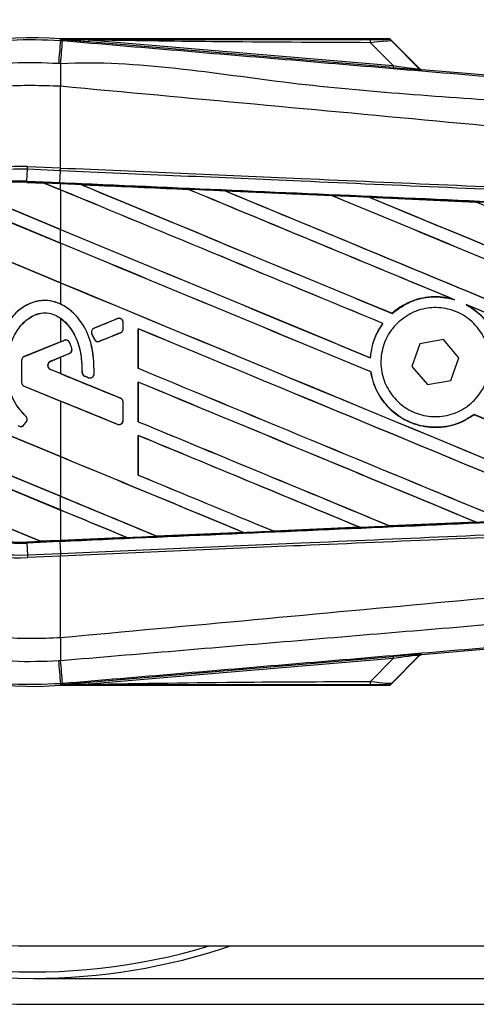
# Model space of a CAD drawing. Header units: millimetres. Extents: x 0 to 420, y 0 to 297.
# Tile 20 of 56: x 63.5 to 67.65, y 256.01 to 264.96. Entities that reach past the tile are written whole.
import ezdxf

# ---------------------------------------------------------------- set-up
doc = ezdxf.new("R2010")
doc.units = ezdxf.units.MM

msp = doc.modelspace()

# ---------------------------------------------------------------- linework, layer by layer
at = {"color": 7, "linetype": 'Continuous', "lineweight": 25}
for p, q in [((63.8719, 264.7723), (63.8731, 264.7861)), ((63.8719, 264.7723), (63.8911, 264.7707)), ((63.8731, 264.7861), (63.8737, 264.786)), ((63.8794, 264.7798), (63.8737, 264.786)), ((63.8737, 264.786), (63.8737, 264.786)), ((63.8793, 264.7804), (63.8737, 264.786)), ((66.8634, 264.786), (63.8737, 264.786)), ((63.8794, 264.7798), (63.8793, 264.7804)), ((64.1303, 264.7765), (64.1288, 264.7586)), ((64.1303, 264.7765), (66.8982, 264.5431)), ((67.1354, 264.5194), (66.8725, 264.7823)), ((66.8967, 264.5252), (64.1288, 264.7586)), ((66.8982, 264.5431), (66.6908, 264.7518)), ((66.8847, 264.7658), (67.1336, 264.5153)), ((66.8982, 264.5431), (66.8967, 264.5252)), ((67.1336, 264.5153), (67.1354, 264.5194)), ((67.1575, 264.5091), (67.1556, 264.5051)), ((67.1575, 264.5091), (74.1535, 263.9192)), ((63.8718, 264.3553), (63.8716, 264.3553)), ((63.8718, 263.6128), (63.8718, 264.3553)), ((63.5711, 263.6008), (63.5721, 263.6258)), ((63.5721, 263.6258), (63.8718, 263.6128)), ((63.8707, 263.5877), (63.8718, 263.6128)), ((63.8724, 263.6127), (63.8718, 263.6128)), ((63.5664, 263.4935), (63.5711, 263.6008)), ((63.8707, 263.5877), (63.5711, 263.6008)), ((63.8666, 263.4804), (63.8713, 263.5877)), ((63.8713, 263.5877), (63.8707, 263.5877)), ((63.5659, 263.4832), (63.5664, 263.4935)), ((63.5659, 263.4832), (63.7233, 263.4763)), ((63.5659, 263.4831), (63.5659, 263.4832)), ((63.7233, 263.4763), (63.5659, 263.4831)), ((63.5659, 263.4831), (63.5659, 263.4821)), ((63.5659, 263.4821), (63.7246, 263.4752)), ((63.5664, 263.4935), (63.8666, 263.4804)), ((63.8662, 263.4701), (63.7233, 263.4763)), ((63.8718, 263.4148), (63.7233, 263.4763)), ((63.7246, 263.4752), (63.7233, 263.4763)), ((63.7246, 263.4752), (63.8718, 263.4142)), ((63.8662, 263.4701), (63.8666, 263.4804)), ((63.8718, 263.4698), (63.8662, 263.4701)), ((63.8718, 263.4148), (63.8718, 263.4698)), ((64.0604, 263.4616), (64.0603, 263.4616)), ((64.0604, 263.4616), (64.0646, 263.4604)), ((63.8718, 262.9297), (62.8506, 263.3527)), ((62.8512, 263.3518), (63.8718, 262.9291)), ((63.0102, 263.4114), (63.8718, 263.0545)), ((63.8718, 263.0551), (63.0125, 263.411)), ((63.8718, 263.4142), (63.8718, 263.0551)), ((65.0326, 263.419), (65.0327, 263.419)), ((65.0339, 263.4179), (65.0327, 263.419)), ((65.3702, 263.4042), (66.3422, 263.3615)), ((65.3703, 263.4042), (65.3702, 263.4042)), ((65.3703, 263.4042), (65.3745, 263.403)), ((66.3422, 263.3615), (66.3423, 263.3614)), ((66.3436, 263.3603), (66.3423, 263.3614)), ((66.6813, 263.3465), (67.6521, 263.3036)), ((66.6816, 263.3464), (66.6813, 263.3465)), ((66.6816, 263.3464), (66.6857, 263.3452)), ((67.6521, 263.3036), (67.6524, 263.3035)), ((67.6536, 263.3024), (67.6524, 263.3035)), ((62.4914, 263.1412), (63.8718, 262.5694)), ((63.8718, 262.57), (62.493, 263.1411)), ((63.8718, 262.9297), (63.8718, 263.0545)), ((63.8718, 262.9291), (63.8718, 262.57)), ((63.8718, 262.5694), (63.8718, 262.3764)), ((67.4412, 262.4202), (67.4545, 262.4153)), ((67.5613, 262.371), (67.5742, 262.3651)), ((66.8878, 262.2908), (66.8872, 262.2916)), ((63.8718, 262.2477), (63.8718, 262.0325)), ((64.3886, 262.2429), (64.1784, 262.1571)), ((64.3886, 262.2429), (64.3884, 262.2434)), ((64.442, 262.1513), (64.442, 262.207)), ((64.442, 262.207), (64.4426, 262.207)), ((64.4426, 262.1513), (64.4426, 262.207)), ((66.8034, 262.1995), (66.8047, 262.1995)), ((64.1574, 262.1059), (64.1569, 262.1057)), ((64.1773, 262.0583), (64.1569, 262.1057)), ((64.1574, 262.1059), (64.1778, 262.0585)), ((64.1784, 262.1571), (64.1782, 262.1576)), ((64.2281, 262.0379), (64.4179, 262.1154)), ((64.4179, 262.1154), (64.4181, 262.1149)), ((64.442, 262.1513), (64.4426, 262.1513)), ((64.5784, 262.1518), (64.5784, 261.7916)), ((64.5794, 262.1509), (64.5784, 262.1518)), ((64.5794, 261.7917), (64.5794, 262.1509)), ((63.8718, 262.0325), (63.5426, 261.8981)), ((63.9059, 262.0459), (63.5428, 261.8976)), ((63.9059, 262.0459), (63.9057, 262.0463)), ((63.9564, 262.0247), (63.9569, 262.0249)), ((64.1778, 262.0585), (64.1773, 262.0583)), ((64.2281, 262.0379), (64.2283, 262.0374)), ((67.1406, 262.0145), (67.0673, 261.8093)), ((67.355, 262.0536), (67.1406, 262.0145)), ((67.4961, 261.8875), (67.355, 262.0536)), ((63.781, 261.8554), (63.9526, 261.9255)), ((63.9526, 261.9255), (63.9528, 261.925)), ((63.975, 261.9727), (63.9755, 261.9728)), ((63.8718, 260.9892), (61.8584, 261.8232)), ((61.8594, 261.8222), (63.8718, 260.9887)), ((63.5181, 261.8617), (63.5181, 261.6651)), ((63.5186, 261.8617), (63.5181, 261.8617)), ((63.5186, 261.8617), (63.5186, 261.6651)), ((63.5428, 261.8976), (63.5426, 261.8981)), ((63.781, 261.8554), (63.7812, 261.8549)), ((63.7812, 261.8549), (63.8718, 261.8919)), ((63.8718, 261.8919), (63.8718, 261.7433)), ((66.6907, 261.8873), (66.6897, 261.8882)), ((67.4227, 261.6823), (67.4961, 261.8875)), ((63.781, 261.7798), (63.7812, 261.7803)), ((64.4179, 261.5197), (63.781, 261.7798)), ((63.8718, 261.7433), (63.7812, 261.7803)), ((64.0679, 261.757), (64.0674, 261.757)), ((64.179, 261.7407), (64.1795, 261.7407)), ((64.5784, 261.7916), (64.5794, 261.7917)), ((66.6951, 261.7593), (66.6961, 261.7594)), ((67.0673, 261.8093), (67.2083, 261.6432)), ((63.5186, 261.6651), (63.5181, 261.6651)), ((64.0917, 261.7213), (64.0915, 261.7208)), ((64.0917, 261.7213), (64.1253, 261.7072)), ((64.1253, 261.7072), (64.1251, 261.7067)), ((64.5784, 261.6667), (64.5784, 261.3065)), ((64.5794, 261.6658), (64.5784, 261.6667)), ((64.5794, 261.3066), (64.5794, 261.6658)), ((67.2083, 261.6432), (67.4227, 261.6823)), ((63.5428, 261.6292), (63.5426, 261.6288)), ((63.5426, 261.6288), (63.8718, 261.4944)), ((63.5428, 261.6292), (64.3886, 261.2839)), ((63.8718, 261.4944), (63.8718, 260.9892)), ((64.4179, 261.5197), (64.4181, 261.5202)), ((64.442, 261.3198), (64.442, 261.4838)), ((64.442, 261.4838), (64.4426, 261.4838)), ((64.4426, 261.3198), (64.4426, 261.4838)), ((61.9095, 261.4418), (63.8718, 260.629)), ((63.8718, 260.6295), (61.9106, 261.4419)), ((67.6332, 261.371), (67.6338, 261.3702)), ((63.8718, 260.5041), (61.9532, 261.2988)), ((61.9548, 261.2976), (63.8718, 260.5036)), ((63.5395, 261.277), (63.561, 261.3027)), ((63.5395, 261.277), (63.5399, 261.2767)), ((63.5399, 261.2767), (63.5614, 261.3024)), ((63.5566, 261.3568), (63.557, 261.3572)), ((63.561, 261.3027), (63.5614, 261.3024)), ((64.3886, 261.2839), (64.3884, 261.2834)), ((64.442, 261.3198), (64.4426, 261.3198)), ((64.5784, 261.3065), (64.5794, 261.3066)), ((64.5784, 261.1816), (64.5784, 260.8214)), ((64.5794, 261.1807), (64.5784, 261.1816)), ((64.5794, 260.8215), (64.5794, 261.1807)), ((63.8718, 260.9887), (63.8718, 260.6295)), ((62.2129, 260.831), (63.6903, 260.219)), ((63.6893, 260.22), (62.2143, 260.831)), ((64.5784, 260.8214), (64.5794, 260.8215)), ((63.8718, 260.5041), (63.8718, 260.629)), ((63.8718, 260.5036), (63.8718, 260.228)), ((67.6516, 260.3931), (66.8681, 260.3585)), ((67.648, 260.3941), (67.6513, 260.3932)), ((67.6513, 260.3932), (67.6516, 260.3931)), ((64.7497, 260.2654), (65.5357, 260.2999)), ((65.5358, 260.2998), (64.7497, 260.2653)), ((65.5323, 260.3007), (65.5357, 260.2999)), ((65.5357, 260.2999), (65.5358, 260.2998)), ((65.8089, 260.3119), (65.8079, 260.3128)), ((65.809, 260.3118), (65.8089, 260.3119)), ((66.594, 260.3464), (65.809, 260.3118)), ((66.5905, 260.3473), (66.5938, 260.3465)), ((66.5938, 260.3465), (66.594, 260.3464)), ((66.868, 260.3586), (66.867, 260.3595)), ((66.8681, 260.3585), (66.868, 260.3586)), ((63.5659, 260.2136), (63.6903, 260.219)), ((63.5659, 260.2136), (63.5664, 260.2033)), ((63.8666, 260.2164), (63.5664, 260.2033)), ((63.5664, 260.2033), (63.5711, 260.0959)), ((63.6893, 260.22), (63.8718, 260.228)), ((63.6903, 260.219), (63.6893, 260.22)), ((63.8662, 260.2267), (63.6903, 260.219)), ((63.6903, 260.219), (63.8662, 260.2267)), ((63.8718, 260.2269), (63.8662, 260.2267)), ((63.8662, 260.2267), (63.8662, 260.2267)), ((63.8666, 260.2164), (63.8713, 260.1091)), ((64.477, 260.2534), (63.8718, 260.2269)), ((64.4735, 260.2543), (64.4769, 260.2534)), ((64.4769, 260.2534), (64.477, 260.2534)), ((64.7497, 260.2654), (64.7487, 260.2663)), ((64.7497, 260.2653), (64.7497, 260.2654)), ((63.5711, 260.0959), (63.8707, 260.109)), ((63.5711, 260.0959), (63.5721, 260.0709)), ((63.8718, 260.084), (63.5721, 260.0709)), ((63.8707, 260.109), (63.8713, 260.1091)), ((63.8707, 260.109), (63.8718, 260.084)), ((63.8718, 260.084), (63.8724, 260.084)), ((63.8718, 259.3414), (63.8718, 260.084)), ((74.1535, 259.7775), (67.1575, 259.1876)), ((63.8718, 259.3414), (63.8716, 259.3414)), ((64.1288, 258.9381), (66.8967, 259.1715)), ((66.8982, 259.1536), (64.1303, 258.9202)), ((66.6908, 258.9449), (66.8982, 259.1536)), ((66.8725, 258.9144), (67.1354, 259.1774)), ((67.1336, 259.1814), (66.8847, 258.931)), ((66.8967, 259.1715), (66.8982, 259.1536)), ((67.1354, 259.1774), (67.1336, 259.1814)), ((67.1556, 259.1917), (67.1575, 259.1876)), ((63.8911, 258.9261), (63.8719, 258.9244)), ((63.8719, 258.9244), (63.8731, 258.9107)), ((63.8737, 258.9108), (63.8731, 258.9107)), ((63.8737, 258.9108), (63.8794, 258.917)), ((63.8793, 258.9164), (63.8737, 258.9107)), ((63.8737, 258.9108), (63.8737, 258.9107)), ((63.8737, 258.9107), (66.8634, 258.9107)), ((63.8793, 258.9164), (63.8794, 258.917)), ((64.1288, 258.9381), (64.1303, 258.9202)), ((63.6254, 256.5409), (93.7012, 256.5409)), ((63.6254, 256.246), (99.8933, 256.246)), ((63.6254, 256.0101), (99.9105, 256.0101))]:
    msp.add_line(p, q, dxfattribs=at)
at = {"color": 7, "linetype": 'Continuous', "lineweight": 25, "flags": 128}
for points in [[(64.1303, 264.7765), (63.9898, 264.7787), (63.8793, 264.7804)], [(63.8793, 258.9164), (64.0199, 258.9185), (64.1303, 258.9202)]]:
    msp.add_lwpolyline(points, dxfattribs=at)
at = {"color": 7, "linetype": 'Continuous', "lineweight": 25}
for centre, radius, start, end in [((63.6254, 261.8484), 5.8383, 90, 270), ((63.6254, 261.8484), 5.6024, 90, 270), ((63.6254, 261.8484), 5.3075, 90, 270), ((63.6254, 261.8484), 5.5434, 123.81534, 286.77474), ((63.6254, 261.8484), 2.9481, 85.18028, 274.81972), ((367.3521, 239.0196), 304.5708, 175.149606, 175.189291), ((-38.4112, 273.233), 102.6517, 355.15357, 355.271316), ((66.565, 264.7567), 0.1259, 357.77119, 11.51783), ((97.9263, 264.1477), 34.0554, 179.30553, 179.65067), ((67.1586, 264.5404), 0.0354, 225.00164, 265.17864), ((63.4945, 261.8484), 1.7791, 87.5, 272.5), ((63.4945, 261.8484), 1.7541, 87.5, 272.5), ((63.4945, 261.8484), 1.6467, 87.5, 272.5), ((63.4945, 261.8484), 1.6364, 87.5, 107.21651), ((63.4945, 261.8484), 1.6363, 87.5, 107.2149), ((63.4945, 261.8484), 1.6353, 87.5, 107.14432), ((64.4032, 262.207), 0.0388, 0, 112.20926), ((64.193, 262.1212), 0.0388, 112.20926, 203.24584), ((64.4032, 262.1513), 0.0388, 292.20927, 0), ((63.9206, 262.01), 0.0388, 22.3787, 112.20929), ((64.2134, 262.0738), 0.0388, 203.24584, 292.20927), ((63.9379, 261.9614), 0.0388, 292.20926, 16.93498), ((63.5574, 261.8617), 0.0393, 112.20929, 180), ((63.5574, 261.8617), 0.0388, 112.20929, 180), ((63.7964, 261.8176), 0.0408, 112.20926, 247.79071), ((63.7964, 261.8176), 0.0403, 112.20926, 247.79071), ((64.1067, 261.757), 0.0388, 180.035, 247.29049), ((64.1403, 261.743), 0.0388, 247.29049, 356.67135), ((63.5574, 261.6651), 0.0393, 180, 247.79071), ((63.5574, 261.6651), 0.0388, 180, 247.79071), ((64.4032, 261.4838), 0.0388, 0, 67.79071), ((63.5098, 261.3019), 0.0393, 228.8059, 320.16689), ((63.5098, 261.3019), 0.0388, 228.8059, 320.16689), ((63.5312, 261.3276), 0.0388, 320.16689, 48.97709), ((63.5312, 261.3276), 0.0393, 320.16689, 48.97709), ((64.4032, 261.3198), 0.0388, 247.79071, 0), ((63.4945, 261.8484), 1.6364, 266.65309, 272.5), ((97.9263, 259.549), 34.0554, 180.34933, 180.69448), ((367.3521, 284.6772), 304.5708, 184.810709, 184.850394), ((-50.3463, 249.4572), 114.6291, 4.738282, 4.843724), ((67.1586, 259.1564), 0.0354, 94.82136, 134.99836), ((66.565, 258.94), 0.1259, 348.48217, 2.22881), ((63.6254, 261.8484), 5.6024, 270, 288.67172)]:
    msp.add_arc(centre, radius, start, end, dxfattribs=at)
for centre, major_axis, ratio, start_param, end_param in [((66.5931, 264.7836), (0.25, -0.0006), 0.006593, 5.103585, 6.280472), ((66.5931, 264.7246), (0.2921, 0.0405), 0.04873, 0.045893, 1.22278), ((66.7371, 264.5414), (0.4185, -0.0363), 0.006014, 5.104116, 6.281003), ((66.7401, 264.5767), (0.3936, -0.0616), 0.023912, 5.129559, 6.306446), ((67.1604, 264.5444), (0.0149, 0.0321), 0.999957, 2.790968, 3.492218), ((63.6278, 263.5159), (0.0956, -0.0396), 0.002985, 0.009253, 0.035125), ((63.8718, 264.4953), (101.1721, -41.9101), 0.008062, 4.717592, 4.745544), ((63.8718, 261.7022), (101.1137, -4.4161), 0.017438, 1.560064, 1.569651), ((63.8718, 264.4953), (101.1132, -41.8856), 0.008062, 4.717636, 4.745555), ((63.8718, 262.4591), (101.1721, -41.9101), 0.008062, 1.545143, 1.574136), ((63.8718, 262.4591), (101.1132, -41.8856), 0.008062, 1.545139, 1.574136), ((63.8718, 262.9443), (101.1721, -41.9101), 0.008062, 1.538717, 1.562662), ((63.8718, 262.9443), (101.1132, -41.8856), 0.008062, 1.538827, 1.562642), ((63.8718, 264.9804), (101.1721, -41.9101), 0.008062, 4.73054, 4.797762), ((63.8718, 264.9804), (101.1132, -41.8856), 0.008062, 4.730592, 4.797783), ((63.8718, 261.7022), (101.1137, -4.4161), 0.017438, 1.547109, 1.556695), ((63.8718, 263.4294), (101.1721, -41.9101), 0.008062, 1.484469, 1.549716), ((63.8718, 263.4294), (101.1132, -41.8856), 0.008062, 1.484474, 1.549688), ((63.8718, 265.4656), (101.1721, -41.9101), 0.008062, 4.743502, 4.808268), ((63.8718, 265.4656), (101.1132, -41.8856), 0.008062, 4.743562, 4.808285), ((63.8718, 261.7022), (101.1137, -4.4161), 0.017438, 1.534147, 1.543725), ((63.8718, 263.9145), (101.1721, -41.9101), 0.008062, 1.492001, 1.536762), ((63.8718, 264.0102), (101.1132, -41.8856), 0.008062, 4.715729, 4.743602), ((63.8718, 264.0102), (101.1721, -41.9101), 0.008062, 4.715729, 4.743595), ((63.8718, 261.974), (101.1721, -41.9101), 0.008062, 1.546216, 1.574136), ((63.8718, 261.974), (101.1132, -41.8856), 0.008062, 1.54621, 1.574136), ((63.8718, 263.5251), (101.1132, -41.8856), 0.008062, 4.715729, 4.766314), ((63.8718, 263.5251), (101.1721, -41.9101), 0.008062, 4.715729, 4.766299), ((63.8718, 262.9443), (101.1721, -41.9101), 0.008062, 1.494934, 1.53766), ((63.8718, 262.9443), (101.1132, -41.8856), 0.008062, 1.494938, 1.537512), ((63.8718, 262.9862), (101.1721, 41.3098), 0.008079, 4.712119, 4.714197), ((63.8718, 260.9382), (101.1721, 41.3098), 0.008079, 1.562097, 1.563974), ((63.8718, 261.4889), (101.1721, -41.9101), 0.008062, 1.52631, 1.567151), ((63.8718, 261.4889), (101.1132, -41.8856), 0.008062, 1.52632, 1.567137), ((63.8718, 262.9862), (101.1721, 41.3099), 0.008079, 4.70909, 4.709426), ((63.8718, 260.9382), (101.1721, 41.3098), 0.008079, 1.566696, 1.567497), ((63.8718, 262.697), (101.1721, -41.3099), 0.008079, 4.715688, 4.721088), ((63.8718, 263.04), (101.1721, -41.9101), 0.008062, 4.722714, 4.755822), ((63.8718, 263.04), (101.1132, -41.8856), 0.008062, 4.722728, 4.755834), ((63.8718, 260.8556), (101.1721, -42.3442), 0.00805, 1.571662, 1.571993), ((63.8718, 261.0038), (101.1721, -41.9101), 0.008062, 1.536767, 1.567151), ((63.8718, 261.0038), (101.1132, -41.8856), 0.008062, 1.536781, 1.567137), ((63.8718, 260.5407), (101.1721, -41.3099), 0.008079, 1.568989, 1.574095), ((63.8718, 261.974), (101.1721, -41.9101), 0.008062, 1.515853, 1.53695), ((63.8718, 261.974), (101.1132, -41.8856), 0.008062, 1.515859, 1.536922), ((63.8718, 262.5549), (101.1721, -41.9101), 0.008062, 4.722714, 4.745349), ((63.8718, 262.5549), (101.1132, -41.8856), 0.008062, 4.722728, 4.745355), ((63.8718, 260.5187), (101.1721, -41.9101), 0.008062, 1.547226, 1.567151), ((63.8718, 260.5187), (101.1132, -41.8856), 0.008062, 1.547245, 1.567137), ((63.8718, 260.0336), (101.1721, -41.9101), 0.008062, 1.557688, 1.574136), ((63.8718, 260.0336), (101.1132, -41.8856), 0.008062, 1.557713, 1.574136), ((63.8718, 262.0697), (101.1721, -41.9101), 0.008062, 4.722714, 4.734878), ((63.8718, 262.0697), (101.1132, -41.8856), 0.008062, 4.722728, 4.734878), ((63.8718, 261.5846), (101.1132, -41.8856), 0.008062, 4.715729, 4.724402), ((63.8718, 261.5846), (101.1721, -41.9101), 0.008062, 4.715729, 4.724407), ((63.8718, 259.5484), (101.1721, -41.9101), 0.008062, 1.568154, 1.574136), ((63.8718, 259.5484), (101.1132, -41.8856), 0.008062, 1.568185, 1.574136), ((63.8718, 261.9946), (101.1137, 4.4161), 0.017438, 4.741254, 4.748982), ((63.8718, 261.9946), (101.1137, 4.4161), 0.017438, 4.7203, 4.728051), ((63.8718, 261.9946), (101.1137, 4.4161), 0.017438, 4.730777, 4.738518), ((63.7676, 260.187), (0.0774, -0.032), 0.003688, 3.151137, 3.177009), ((63.8718, 261.9946), (101.1137, 4.4161), 0.017438, 4.711627, 4.717579), ((66.7371, 259.1553), (0.4185, 0.0363), 0.006014, 0.002183, 1.17907), ((66.7401, 259.1201), (0.3936, 0.0616), 0.023912, 6.259925, 7.436811), ((67.1604, 259.1524), (-0.0149, 0.0321), 0.999957, 5.93256, 6.63381), ((66.5931, 258.9132), (0.25, 0.0006), 0.006593, 0.002713, 1.1796), ((66.5931, 258.9721), (0.2921, -0.0405), 0.04873, 5.060406, 6.237293)]:
    msp.add_ellipse(centre, major_axis=major_axis, ratio=ratio, start_param=start_param, end_param=end_param, dxfattribs=at)
for points, knots in [([(60.6911, 261.8483), (60.6989, 262.0109), (60.7148, 262.3409), (60.8427, 262.8197), (61.0452, 263.2753), (61.3203, 263.6864), (61.6632, 264.0488), (62.0585, 264.3457), (62.5022, 264.5745), (62.9592, 264.7182), (63.4219, 264.7901), (63.7208, 264.7783), (63.8719, 264.7723)], [0, 0, 0, 0, 0.100465, 0.203843, 0.304309, 0.407689, 0.508155, 0.611535, 0.712002, 0.815383, 0.906611, 1, 1, 1, 1]), ([(63.8793, 264.7804), (64.4035, 264.7807), (65.3395, 264.7812), (66.2762, 264.7817), (66.6884, 264.7819)], [0, 0, 0, 0, 0.5600269, 1, 1, 1, 1]), ([(64.1288, 264.7586), (64.1047, 264.7607), (64.0333, 264.7667), (63.9494, 264.7738), (63.8911, 264.7788), (63.8794, 264.7798)], [0, 0, 0, 0, 0.289267, 0.85683, 1, 1, 1, 1]), ([(63.8911, 264.7707), (64.5882, 264.712), (65.9823, 264.5945), (68.0729, 264.4188), (70.7962, 264.1904), (72.8176, 264.0216), (74.1442, 263.9107)], [0, 0, 0, 0, 0.20362, 0.407241, 0.610948, 1, 1, 1, 1]), ([(66.6908, 264.7518), (66.2129, 264.7538), (65.3595, 264.7574), (64.5059, 264.7707), (64.1303, 264.7765)], [0, 0, 0, 0, 0.559974, 1, 1, 1, 1]), ([(66.843, 264.783), (66.8449, 264.7836), (66.8481, 264.7846), (66.8587, 264.7856), (66.8634, 264.786)], [0, 0, 0, 0, 0.559392, 1, 1, 1, 1]), ([(66.8847, 264.7658), (66.8778, 264.7712), (66.8655, 264.781), (66.8499, 264.7824), (66.843, 264.783)], [0, 0, 0, 0, 0.56, 1, 1, 1, 1]), ([(66.8725, 264.7823), (66.8717, 264.783), (66.8698, 264.7846), (66.8665, 264.7859), (66.8643, 264.786), (66.8634, 264.786)], [0, 0, 0, 0, 0.319396, 0.748191, 1, 1, 1, 1]), ([(66.8725, 264.7823), (66.8763, 264.7777), (66.883, 264.7695), (66.8842, 264.7669), (66.8847, 264.7658)], [0, 0, 0, 0, 0.560586, 1, 1, 1, 1]), ([(74.1454, 263.6989), (72.8172, 263.8075), (70.7929, 263.9729), (68.0652, 264.2192), (65.969, 264.3402), (64.5736, 264.5957), (63.8735, 264.5605), (63.8735, 264.5605)], [0, 0, 0, 0, 0.388767, 0.592528, 0.796289, 0.999999, 1, 1, 1, 1]), ([(63.8542, 264.5621), (63.7155, 264.5676), (63.4382, 264.5785), (63.0107, 264.5129), (62.5852, 264.3789), (62.1747, 264.1688), (61.8062, 263.8917), (61.4885, 263.5578), (61.2322, 263.1744), (61.044, 262.7541), (60.9249, 262.3076), (60.9096, 262.0015), (60.902, 261.8484)], [0, 0, 0, 0, 0.092304, 0.184607, 0.286538, 0.388469, 0.490398, 0.592329, 0.694247, 0.796166, 0.898084, 1, 1, 1, 1]), ([(63.8735, 264.5605), (63.8735, 264.5605), (63.867, 264.561), (63.8606, 264.5616), (63.8542, 264.5621)], [0, 0, 0, 0, 0.000365, 1, 1, 1, 1]), ([(63.8716, 264.3553), (63.6965, 264.3616), (63.3457, 264.3741), (62.8291, 264.2569), (62.3488, 264.0394), (61.9218, 263.7292), (61.57, 263.3348), (61.3076, 262.8774), (61.138, 262.3745), (61.1174, 262.0236), (61.1071, 261.8484)], [0, 0, 0, 0, 0.12488, 0.25014, 0.374649, 0.499812, 0.624764, 0.749558, 0.874924, 1, 1, 1, 1]), ([(74.1445, 263.3468), (74.1049, 263.3531), (73.8604, 263.3924), (72.7875, 263.5016), (70.5833, 263.7292), (67.403, 264.0287), (65.0493, 264.2464), (63.8718, 264.3553)], [0, 0, 0, 0, 0.011701, 0.072209, 0.314194, 0.656887, 1, 1, 1, 1]), ([(63.8724, 263.6127), (64.6021, 263.5809), (65.776, 263.5297), (67.3935, 263.4592), (68.3921, 263.4156), (69.3908, 263.3721), (70.3894, 263.3285), (71.7194, 263.2706), (72.97, 263.216), (73.7764, 263.1809), (74.1408, 263.165)], [0, 0, 0, 0, 0.212819, 0.342375, 0.471932, 0.50432, 0.633999, 0.763656, 0.893213, 1, 1, 1, 1]), ([(74.1386, 263.1399), (73.7743, 263.1558), (72.968, 263.1909), (71.7175, 263.2455), (70.3876, 263.3035), (69.3891, 263.347), (68.3906, 263.3906), (67.392, 263.4341), (65.7747, 263.5047), (64.6009, 263.5559), (63.8713, 263.5877)], [0, 0, 0, 0, 0.106787, 0.236344, 0.366001, 0.49568, 0.528068, 0.657625, 0.787181, 1, 1, 1, 1]), ([(63.8666, 263.4804), (63.9971, 263.4747), (64.6497, 263.4462), (65.8244, 263.3946), (67.39, 263.3255), (68.9548, 263.256), (70.2577, 263.1978), (71.5596, 263.1394), (72.7656, 263.085), (73.7098, 263.0421), (74.1346, 263.0228)], [0, 0, 0, 0, 0.038064, 0.190322, 0.342581, 0.49484, 0.647098, 0.723226, 0.875485, 1, 1, 1, 1]), ([(64.0603, 263.4616), (64.0426, 263.4624), (63.9798, 263.4651), (63.917, 263.4679), (63.8718, 263.4698)], [0, 0, 0, 0, 0.280645, 1, 1, 1, 1]), ([(64.0603, 263.4616), (64.1153, 263.4592), (64.4394, 263.445), (64.7635, 263.4308), (65.0326, 263.419)], [0, 0, 0, 0, 0.169698, 1, 1, 1, 1]), ([(65.0327, 263.419), (64.7743, 263.4303), (64.4502, 263.4445), (64.1261, 263.4587), (64.0604, 263.4616)], [0, 0, 0, 0, 0.7971164, 1, 1, 1, 1]), ([(65.3702, 263.4042), (65.3526, 263.405), (65.2644, 263.4089), (65.1518, 263.4138), (65.0569, 263.418), (65.0326, 263.419)], [0, 0, 0, 0, 0.156729, 0.783643, 1, 1, 1, 1]), ([(66.3423, 263.3614), (66.1694, 263.369), (65.8454, 263.3833), (65.5213, 263.3975), (65.3703, 263.4042)], [0, 0, 0, 0, 0.533974, 1, 1, 1, 1]), ([(66.6813, 263.3465), (66.6637, 263.3473), (66.5755, 263.3512), (66.4625, 263.3562), (66.3671, 263.3604), (66.3422, 263.3615)], [0, 0, 0, 0, 0.156048, 0.780239, 1, 1, 1, 1]), ([(67.6524, 263.3035), (67.5645, 263.3074), (67.2409, 263.3217), (66.9172, 263.336), (66.6816, 263.3464)], [0, 0, 0, 0, 0.271813, 1, 1, 1, 1]), ([(67.9936, 263.2885), (67.976, 263.2893), (67.8878, 263.2932), (67.774, 263.2982), (67.6778, 263.3025), (67.6521, 263.3036)], [0, 0, 0, 0, 0.154957, 0.774784, 1, 1, 1, 1]), ([(67.4412, 262.4202), (67.4082, 262.4276), (67.3102, 262.4496), (67.1403, 262.4356), (66.9861, 262.3719), (66.9107, 262.3108), (66.8872, 262.2916)], [0, 0, 0, 0, 0.17129, 0.508755, 0.846203, 1, 1, 1, 1]), ([(66.8878, 262.2908), (66.9417, 262.3301), (67.0497, 262.4089), (67.2496, 262.4508), (67.3863, 262.4358), (67.4522, 262.416), (67.4545, 262.4153)], [0, 0, 0, 0, 0.328347, 0.658119, 0.988009, 1, 1, 1, 1]), ([(63.8718, 262.3764), (63.8345, 262.3899), (63.7615, 262.4163), (63.6447, 262.4032), (63.5358, 262.3562), (63.4235, 262.2616), (63.3202, 262.0969), (63.2774, 261.9234), (63.2744, 261.8134), (63.2737, 261.787)], [0, 0, 0, 0, 0.118119, 0.231323, 0.343868, 0.472496, 0.667889, 0.920455, 1, 1, 1, 1]), ([(64.179, 261.7407), (64.1757, 261.8374), (64.1701, 262.0039), (64.074, 262.2078), (63.9583, 262.3311), (63.8393, 262.3967), (63.7242, 262.4143), (63.6135, 262.3932), (63.4974, 262.331), (63.3819, 262.2083), (63.2915, 262.0179), (63.2802, 261.8664), (63.2743, 261.787)], [0, 0, 0, 0, 0.165364, 0.284789, 0.379918, 0.453224, 0.515224, 0.577101, 0.644543, 0.739504, 0.863396, 1, 1, 1, 1]), ([(64.1795, 261.7407), (64.1763, 261.8375), (64.1707, 262.0043), (64.0742, 262.2073), (63.9693, 262.3225), (63.8963, 262.3628), (63.8718, 262.3764)], [0, 0, 0, 0, 0.385859, 0.664934, 0.887148, 1, 1, 1, 1]), ([(67.5613, 262.371), (67.5959, 262.3497), (67.6872, 262.2935), (67.8001, 262.157), (67.8613, 262.0046), (67.8708, 261.9106), (67.8736, 261.8828)], [0, 0, 0, 0, 0.201287, 0.531219, 0.860982, 1, 1, 1, 1]), ([(67.8747, 261.8829), (67.8737, 261.8953), (67.8676, 261.974), (67.824, 262.1155), (67.7156, 262.2702), (67.6171, 262.3363), (67.5742, 262.3651)], [0, 0, 0, 0, 0.0633447, 0.4007335, 0.7381907, 1, 1, 1, 1]), ([(63.5566, 261.3568), (63.5252, 261.3907), (63.4504, 261.4713), (63.3866, 261.6561), (63.3786, 261.8697), (63.429, 262.0632), (63.5144, 262.1932), (63.6054, 262.2654), (63.6905, 262.2969), (63.7671, 262.2973), (63.8385, 262.2721), (63.9251, 262.2124), (64.0054, 262.1006), (64.062, 261.9382), (64.0659, 261.8206), (64.0679, 261.757)], [0, 0, 0, 0, 0.074435, 0.177241, 0.308602, 0.417464, 0.496355, 0.557068, 0.603022, 0.641045, 0.678953, 0.724301, 0.809966, 0.897223, 1, 1, 1, 1]), ([(63.557, 261.3572), (63.5256, 261.391), (63.4509, 261.4715), (63.3871, 261.6562), (63.3791, 261.8696), (63.4294, 262.0629), (63.5148, 262.1928), (63.6056, 262.2649), (63.6905, 262.2964), (63.7668, 262.2967), (63.8263, 262.2762), (63.8589, 262.2558), (63.8718, 262.2477)], [0, 0, 0, 0, 0.105797, 0.251954, 0.438745, 0.593524, 0.705651, 0.791916, 0.85718, 0.911157, 0.96497, 1, 1, 1, 1]), ([(66.9329, 262.2004), (66.9763, 262.2357), (67.0632, 262.3064), (67.2287, 262.35), (67.3973, 262.3399), (67.5536, 262.2736), (67.679, 262.1595), (67.7596, 262.0102), (67.7862, 261.8428), (67.7559, 261.6761), (67.6722, 261.5288), (67.5445, 261.4175), (67.3871, 261.3547), (67.2177, 261.3475), (67.0554, 261.3969), (66.9186, 261.4972), (66.8229, 261.6371), (66.7787, 261.8009), (66.7917, 261.9694), (66.8496, 262.107), (66.9097, 262.1745), (66.9329, 262.2004)], [0, 0, 0, 0, 0.053701, 0.107401, 0.161118, 0.214849, 0.268575, 0.322276, 0.375942, 0.429583, 0.483224, 0.536891, 0.590592, 0.644318, 0.698049, 0.751765, 0.805459, 0.859132, 0.91279, 0.966445, 1, 1, 1, 1]), ([(63.8718, 262.2477), (63.8968, 262.2253), (63.9647, 262.1646), (64.0465, 262.0137), (64.0662, 261.8637), (64.0672, 261.7724), (64.0674, 261.757)], [0, 0, 0, 0, 0.1837852, 0.4983769, 0.9154383, 1, 1, 1, 1]), ([(64.4426, 262.207), (64.4421, 262.2114), (64.4413, 262.2203), (64.4345, 262.232), (64.4245, 262.241), (64.4121, 262.2461), (64.3994, 262.2469), (64.3918, 262.2445), (64.3884, 262.2434)], [0, 0, 0, 0, 0.171915, 0.344133, 0.516352, 0.688574, 0.860799, 1, 1, 1, 1]), ([(66.8034, 262.1995), (66.7834, 262.1689), (66.7271, 262.0825), (66.6966, 261.9716), (66.6904, 261.8968), (66.6897, 261.8882)], [0, 0, 0, 0, 0.327224, 0.922547, 1, 1, 1, 1]), ([(66.6907, 261.8873), (66.7008, 261.9535), (66.718, 262.0658), (66.7795, 262.1606), (66.8047, 262.1995)], [0, 0, 0, 0, 0.5894269, 1, 1, 1, 1]), ([(64.1782, 262.1576), (64.1743, 262.1556), (64.1665, 262.1515), (64.1582, 262.1409), (64.1537, 262.1283), (64.1534, 262.116), (64.1559, 262.1087), (64.1569, 262.1057)], [0, 0, 0, 0, 0.208496, 0.420751, 0.633005, 0.845258, 1, 1, 1, 1]), ([(64.4181, 262.1149), (64.422, 262.117), (64.4298, 262.1211), (64.4381, 262.1317), (64.4421, 262.1423), (64.4424, 262.149), (64.4426, 262.1513)], [0, 0, 0, 0, 0.27985, 0.564821, 0.849789, 1, 1, 1, 1]), ([(63.9569, 262.0249), (63.9549, 262.0288), (63.9508, 262.0366), (63.9401, 262.0449), (63.9275, 262.0494), (63.9155, 262.0496), (63.9085, 262.0473), (63.9057, 262.0463)], [0, 0, 0, 0, 0.211277, 0.426368, 0.64146, 0.856552, 1, 1, 1, 1]), ([(63.975, 261.9727), (63.9737, 261.9771), (63.9709, 261.986), (63.9649, 262.0034), (63.9598, 262.0162), (63.9564, 262.0247)], [0, 0, 0, 0, 0.252297, 0.504594, 1, 1, 1, 1]), ([(63.9755, 261.9728), (63.9741, 261.9772), (63.9714, 261.9861), (63.9654, 262.0036), (63.9603, 262.0164), (63.9569, 262.0249)], [0, 0, 0, 0, 0.252074, 0.504148, 1, 1, 1, 1]), ([(64.1773, 262.0583), (64.1794, 262.0545), (64.1836, 262.0468), (64.1944, 262.0386), (64.207, 262.0343), (64.2189, 262.0343), (64.2257, 262.0366), (64.2283, 262.0374)], [0, 0, 0, 0, 0.213159, 0.430344, 0.647531, 0.864719, 1, 1, 1, 1]), ([(63.9528, 261.925), (63.9567, 261.927), (63.9644, 261.9311), (63.9728, 261.9417), (63.9773, 261.9543), (63.9775, 261.9651), (63.976, 261.9711), (63.9755, 261.9728)], [0, 0, 0, 0, 0.22404, 0.452093, 0.680146, 0.908199, 1, 1, 1, 1]), ([(63.8719, 258.9244), (63.7243, 258.9185), (63.4255, 258.9064), (62.9672, 258.9768), (62.5066, 259.1204), (62.0665, 259.346), (61.6668, 259.6447), (61.3261, 260.003), (61.0475, 260.4172), (60.8459, 260.8681), (60.7157, 261.351), (60.6994, 261.681), (60.6911, 261.8483)], [0, 0, 0, 0, 0.09123, 0.184622, 0.285093, 0.388477, 0.488947, 0.59233, 0.692799, 0.796181, 0.896635, 1, 1, 1, 1]), ([(60.902, 261.8484), (60.9096, 261.6953), (60.9249, 261.3891), (61.044, 260.9426), (61.2322, 260.5224), (61.4885, 260.139), (61.8062, 259.805), (62.1747, 259.528), (62.5852, 259.3178), (63.0107, 259.1838), (63.4382, 259.1183), (63.7155, 259.1292), (63.8542, 259.1346)], [0, 0, 0, 0, 0.101916, 0.203834, 0.305753, 0.407671, 0.509602, 0.611531, 0.713462, 0.815393, 0.907696, 1, 1, 1, 1]), ([(63.8716, 259.3414), (63.6965, 259.3352), (63.3457, 259.3226), (62.8291, 259.4398), (62.3488, 259.6574), (61.9218, 259.9676), (61.57, 260.3619), (61.3076, 260.8194), (61.138, 261.3222), (61.1174, 261.6731), (61.1071, 261.8484)], [0, 0, 0, 0, 0.12488, 0.25014, 0.374649, 0.499812, 0.624764, 0.749558, 0.874924, 1, 1, 1, 1]), ([(64.0674, 261.757), (64.0679, 261.7526), (64.0687, 261.7438), (64.0755, 261.732), (64.0837, 261.7245), (64.0896, 261.7217), (64.0915, 261.7208)], [0, 0, 0, 0, 0.286752, 0.574018, 0.861284, 1, 1, 1, 1]), ([(64.1251, 261.7067), (64.1293, 261.7054), (64.1377, 261.7028), (64.1511, 261.7045), (64.1632, 261.7101), (64.1727, 261.7196), (64.1782, 261.7304), (64.1791, 261.7377), (64.1795, 261.7407)], [0, 0, 0, 0, 0.17349, 0.35015, 0.52681, 0.70347, 0.880129, 1, 1, 1, 1]), ([(66.6951, 261.7593), (66.6977, 261.7445), (66.7118, 261.6644), (66.7709, 261.5251), (66.9062, 261.3742), (67.0846, 261.2764), (67.2844, 261.244), (67.4777, 261.2748), (67.5843, 261.3399), (67.6338, 261.3702)], [0, 0, 0, 0, 0.037003, 0.201035, 0.365092, 0.52921, 0.69341, 0.857687, 1, 1, 1, 1]), ([(67.6332, 261.371), (67.5888, 261.3434), (67.4877, 261.2805), (67.3013, 261.2453), (67.1009, 261.2721), (66.92, 261.3649), (66.7809, 261.5119), (66.7155, 261.6543), (66.6998, 261.7395), (66.6961, 261.7594)], [0, 0, 0, 0, 0.128694, 0.292951, 0.457245, 0.621517, 0.785717, 0.949832, 1, 1, 1, 1]), ([(64.4426, 261.4838), (64.4421, 261.4883), (64.4413, 261.4971), (64.4345, 261.5088), (64.4262, 261.5164), (64.4201, 261.5193), (64.4181, 261.5202)], [0, 0, 0, 0, 0.2844746, 0.5694513, 0.8544304, 1, 1, 1, 1]), ([(64.3884, 261.2834), (64.3926, 261.2822), (64.401, 261.2796), (64.4144, 261.2814), (64.4265, 261.2871), (64.4359, 261.2967), (64.4416, 261.3081), (64.4423, 261.3162), (64.4426, 261.3198)], [0, 0, 0, 0, 0.169248, 0.341471, 0.513695, 0.685917, 0.858137, 1, 1, 1, 1]), ([(74.0052, 260.6681), (73.6236, 260.6507), (72.7224, 260.6098), (71.5596, 260.5574), (70.2577, 260.499), (68.9548, 260.4407), (67.39, 260.3712), (65.8244, 260.3021), (64.6497, 260.2506), (63.9971, 260.2221), (63.8666, 260.2164)], [0, 0, 0, 0, 0.113301, 0.26751, 0.344613, 0.498822, 0.653031, 0.80724, 0.961449, 1, 1, 1, 1]), ([(63.8713, 260.1091), (64.6009, 260.1409), (65.7747, 260.1921), (67.392, 260.2626), (68.3906, 260.3062), (69.3891, 260.3497), (70.3876, 260.3933), (71.7175, 260.4513), (72.968, 260.5058), (73.7743, 260.541), (74.1386, 260.5569)], [0, 0, 0, 0, 0.212819, 0.342375, 0.471932, 0.50432, 0.633999, 0.763656, 0.893212, 1, 1, 1, 1]), ([(74.1408, 260.5318), (73.7764, 260.5159), (72.97, 260.4807), (71.7194, 260.4262), (70.3894, 260.3682), (69.3908, 260.3247), (68.3921, 260.2811), (67.3935, 260.2376), (65.776, 260.167), (64.6021, 260.1159), (63.8724, 260.084)], [0, 0, 0, 0, 0.106788, 0.236344, 0.366001, 0.49568, 0.528068, 0.657625, 0.787181, 1, 1, 1, 1]), ([(66.868, 260.3586), (67.0415, 260.3662), (67.3026, 260.3778), (67.5637, 260.3894), (67.6513, 260.3932)], [0, 0, 0, 0, 0.6645692, 1, 1, 1, 1]), ([(67.6516, 260.3931), (67.6692, 260.3939), (67.7611, 260.398), (67.8529, 260.402), (67.9271, 260.4053)], [0, 0, 0, 0, 0.192083, 1, 1, 1, 1]), ([(74.1445, 260.35), (74.1049, 260.3436), (73.8604, 260.3044), (72.7875, 260.1952), (70.5833, 259.9676), (67.403, 259.668), (65.0493, 259.4503), (63.8718, 259.3414)], [0, 0, 0, 0, 0.011701, 0.072209, 0.314194, 0.656887, 1, 1, 1, 1]), ([(65.5358, 260.2998), (65.5535, 260.3006), (65.6445, 260.3046), (65.7356, 260.3086), (65.809, 260.3118)], [0, 0, 0, 0, 0.193685, 1, 1, 1, 1]), ([(65.8089, 260.3119), (65.8137, 260.3121), (66.0754, 260.3236), (66.337, 260.3351), (66.5938, 260.3465)], [0, 0, 0, 0, 0.0183639, 1, 1, 1, 1]), ([(66.594, 260.3464), (66.6117, 260.3472), (66.703, 260.3512), (66.7944, 260.3552), (66.8681, 260.3585)], [0, 0, 0, 0, 0.193054, 1, 1, 1, 1]), ([(63.8662, 260.2267), (63.9967, 260.2324), (64.2002, 260.2413), (64.4038, 260.2502), (64.4769, 260.2534)], [0, 0, 0, 0, 0.640923, 1, 1, 1, 1]), ([(63.8662, 260.2267), (63.8662, 260.2265), (63.8662, 260.2261), (63.8663, 260.2241), (63.8664, 260.2209), (63.8666, 260.2179), (63.8666, 260.2164)], [0, 0, 0, 0, 0.223878, 0.482586, 0.741293, 1, 1, 1, 1]), ([(64.477, 260.2534), (64.4946, 260.2542), (64.5856, 260.2581), (64.6765, 260.2621), (64.7497, 260.2653)], [0, 0, 0, 0, 0.193973, 1, 1, 1, 1]), ([(63.8735, 259.1363), (63.8735, 259.1363), (64.5722, 259.1948), (65.9696, 259.3131), (68.065, 259.489), (70.793, 259.7178), (72.8173, 259.8869), (74.1454, 259.9978)], [0, 0, 0, 0, 0.000001, 0.203711, 0.407472, 0.611233, 1, 1, 1, 1]), ([(74.1442, 259.786), (72.8176, 259.6752), (70.7965, 259.5064), (68.0732, 259.278), (65.9826, 259.1023), (64.5882, 258.9848), (63.8911, 258.9261)], [0, 0, 0, 0, 0.389053, 0.592673, 0.796381, 1, 1, 1, 1]), ([(63.8542, 259.1346), (63.8606, 259.1356), (63.867, 259.1366), (63.8735, 259.1363), (63.8735, 259.1363)], [0, 0, 0, 0, 0.999635, 1, 1, 1, 1]), ([(66.6884, 258.9149), (66.1639, 258.9151), (65.2271, 258.9156), (64.2912, 258.9161), (63.8793, 258.9164)], [0, 0, 0, 0, 0.5599728, 1, 1, 1, 1]), ([(63.8794, 258.917), (63.881, 258.9171), (63.8851, 258.9175), (63.893, 258.9181), (63.9049, 258.9192), (63.9228, 258.9207), (63.9494, 258.923), (63.989, 258.9263), (64.0502, 258.9315), (64.0988, 258.9356), (64.1288, 258.9381)], [0, 0, 0, 0, 0.019903, 0.051016, 0.096956, 0.165039, 0.266176, 0.416654, 0.640776, 1, 1, 1, 1]), ([(64.1303, 258.9202), (64.6083, 258.9276), (65.4619, 258.9409), (66.3153, 258.9437), (66.6908, 258.9449)], [0, 0, 0, 0, 0.560025, 1, 1, 1, 1]), ([(66.843, 258.9137), (66.8518, 258.9148), (66.8674, 258.9166), (66.8795, 258.9266), (66.8847, 258.931)], [0, 0, 0, 0, 0.56, 1, 1, 1, 1]), ([(66.8634, 258.9107), (66.8575, 258.9113), (66.8469, 258.9123), (66.8442, 258.9133), (66.843, 258.9137)], [0, 0, 0, 0, 0.560586, 1, 1, 1, 1]), ([(66.8634, 258.9107), (66.8645, 258.9108), (66.867, 258.911), (66.8701, 258.9124), (66.8718, 258.9139), (66.8725, 258.9144)], [0, 0, 0, 0, 0.3193957, 0.7481913, 1, 1, 1, 1]), ([(66.8847, 258.931), (66.8839, 258.9293), (66.8823, 258.9263), (66.8755, 258.9181), (66.8725, 258.9144)], [0, 0, 0, 0, 0.559392, 1, 1, 1, 1])]:
    msp.add_open_spline(points, degree=3, knots=knots, dxfattribs=at)
for points in [[(63.8713, 263.5877), (63.8714, 263.5894), (63.8715, 263.5929), (63.8718, 263.5991), (63.8721, 263.6058), (63.8723, 263.6104), (63.8724, 263.6127)], [(63.8713, 260.1091), (63.8714, 260.1073), (63.8715, 260.1039), (63.8718, 260.0977), (63.8721, 260.091), (63.8723, 260.0864), (63.8724, 260.084)]]:
    msp.add_open_spline(points, degree=3, dxfattribs=at)

doc.saveas('drawing.dxf')
